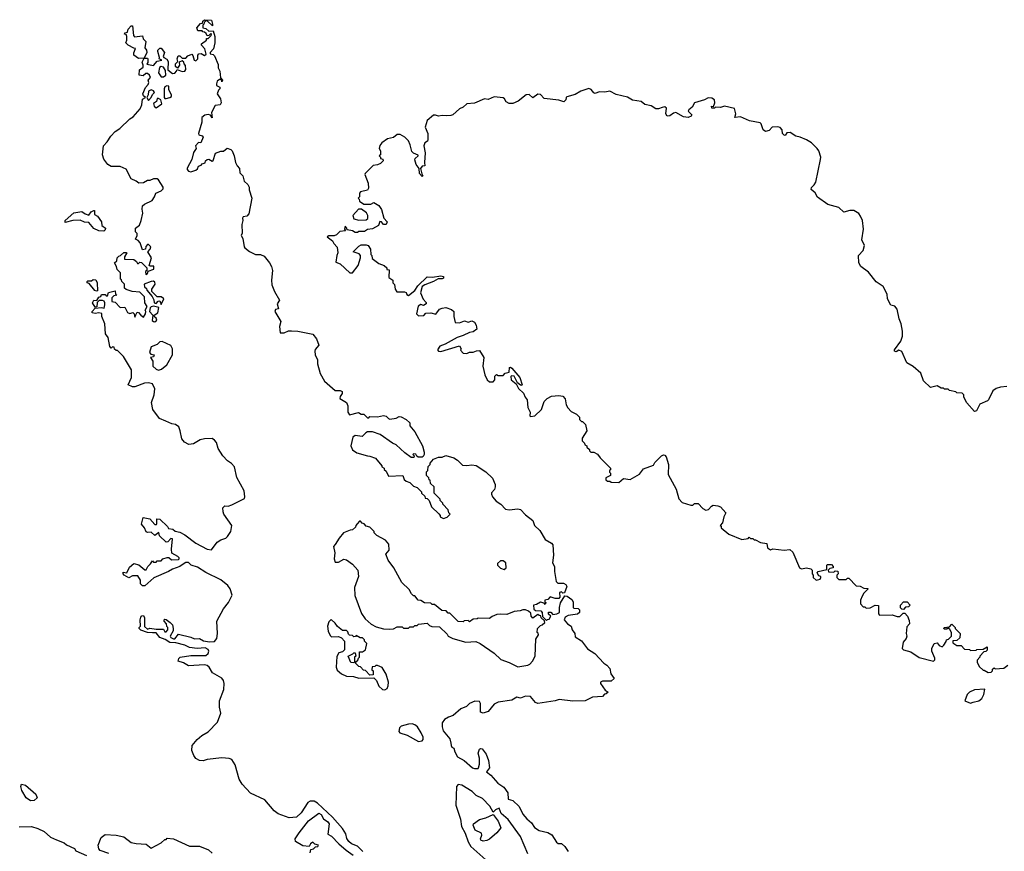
# Model space of a CAD drawing. Extents: x 2029662 to 2246637, y 225654 to 401419.
# Tile 147 of 256: x 2095688 to 2103606, y 351865 to 358550. Entities that reach past the tile are written whole.
import ezdxf

# ---------------------------------------------------------------- set-up
doc = ezdxf.new("R2010")
doc.units = 0

msp = doc.modelspace()

# ---------------------------------------------------------------- linework, layer by layer
at = {"layer": '0CON20XD'}
for points in [[(2096595, 358500), (2096602.5, 358422.5), (2096612.5, 358412.5), (2096675, 358420), (2096680, 358395), (2096702.5, 358375), (2096693.3, 358325), (2096707.5, 358305), (2096710, 358285), (2096690, 358240), (2096715, 358240), (2096720, 358235), (2096720, 358205), (2096711.7, 358191.7), (2096765, 358182.5), (2096793, 358217), (2096830, 358225), (2096810, 358235), (2096812.5, 358245), (2096800, 358295), (2096800, 358305), (2096815, 358320), (2096825, 358320), (2096852.5, 358285), (2096843.3, 358255), (2096847.5, 358245), (2096871.7, 358231.7), (2096881.2, 358215), (2096878.3, 358148.3), (2096918.3, 358118.3), (2096935, 358120), (2096950, 358135), (2096955, 358150), (2096995, 358133.3), (2097015, 358136.7), (2097025, 358150), (2097021.7, 358181.7), (2097010, 358195), (2097008.3, 358208.3), (2096995, 358220), (2096971.7, 358208.3), (2096972.5, 358185), (2096958.3, 358161.7), (2096940, 358175), (2096940, 358195), (2096960, 358215), (2096953.3, 358235), (2096961.7, 358258.3), (2096975, 358260), (2096995, 358240), (2097025, 358240), (2097040, 358260), (2097071.7, 358271.7), (2097081.7, 358261.7), (2097090, 358225), (2097105, 358220), (2097120, 358235), (2097120, 358265), (2097130, 358275), (2097147, 358277), (2097175, 358262.5), (2097188.3, 358271.7), (2097177, 358317), (2097150, 358345), (2097150, 358355), (2097190, 358385), (2097191.7, 358398.3), (2097205, 358400), (2097228.3, 358421.7), (2097230, 358435), (2097225, 358440), (2097208.3, 358421.7), (2097195, 358420), (2097188.3, 358438.3), (2097175, 358450), (2097161.7, 358451.7), (2097155, 358460), (2097121.7, 358461.7), (2097112.5, 358485), (2097141.7, 358518.3), (2097158.3, 358521.7), (2097161.7, 358538.3), (2097175, 358550), (2097230, 358545), (2097240, 358515), (2097238.3, 358501.7), (2097198.3, 358538.3), (2097185, 358540), (2097171.7, 358528.3), (2097170, 358515), (2097160, 358505), (2097160, 358485), (2097185, 358480), (2097208.3, 358458.3), (2097245, 358460), (2097256.7, 358415), (2097256.2, 358365), (2097247.5, 358315), (2097220, 358285), (2097220, 358275), (2097245, 358270), (2097255, 358260), (2097285, 358190), (2097283.3, 358163.3), (2097296.7, 358135), (2097302.5, 358082.5), (2097320, 358065), (2097315, 358050), (2097310, 358070), (2097295, 358070), (2097277.5, 358055), (2097270, 358035), (2097271.7, 358021.7), (2097297, 358007), (2097297.5, 357995), (2097286.7, 357983.3), (2097277.5, 357955), (2097302.5, 357915), (2097309.3, 357880.7), (2097300, 357865), (2097260, 357860), (2097230, 357805), (2097235, 357760), (2097221.7, 357781.7), (2097205, 357788), (2097177.4, 357782.6), (2097152.5, 357765), (2097153.8, 357725), (2097127.5, 357635), (2097130, 357625), (2097155, 357617.5), (2097162.5, 357605), (2097145, 357560), (2097125, 357562.5), (2097103.3, 357535), (2097107.5, 357515), (2097085, 357482.5), (2097072.5, 357425), (2097035, 357357.5), (2097034, 357345), (2097045, 357333.3), (2097065, 357326.7), (2097105, 357340), (2097118.3, 357351.7), (2097127.5, 357372.5), (2097148, 357382), (2097155, 357392.5), (2097180, 357400), (2097183.3, 357415), (2097195, 357426.7), (2097208.8, 357428.8), (2097235, 357412.5), (2097243, 357417), (2097263.9, 357476.1), (2097305, 357493.3), (2097327, 357493), (2097357, 357517), (2097387, 357507), (2097397, 357497), (2097413.3, 357455), (2097422.7, 357402.7), (2097436.7, 357375), (2097456.2, 357355), (2097458.3, 357318.3), (2097482.5, 357295), (2097493, 357253), (2097522.5, 357225), (2097532.5, 357205), (2097533.6, 357183.6), (2097555.4, 357115.4), (2097531.1, 356988.9), (2097515, 356972), (2097485, 356966.7), (2097478.8, 356955), (2097483.3, 356935), (2097473.8, 356905), (2097476.2, 356833.8), (2097470, 356815), (2097481.7, 356791.7), (2097492.5, 356725), (2097497.5, 356715), (2097535.8, 356685.8), (2097585, 356663.8), (2097625, 356662.9), (2097655, 356649.2), (2097696.9, 356595), (2097712.2, 356565), (2097720, 356535), (2097712.5, 356455), (2097715, 356420), (2097736.2, 356366.2), (2097777.5, 356295), (2097757.5, 356265), (2097770, 356225), (2097745, 356220), (2097740, 356205), (2097787.5, 356125), (2097777.5, 356085), (2097781.7, 356031.7), (2097815, 356032.5), (2097850.7, 356049.3), (2097875, 356050), (2097925, 356046.7), (2098045, 356022.5), (2098073.8, 355985), (2098092.5, 355935), (2098065, 355900), (2098062.5, 355885), (2098063.3, 355855), (2098082.5, 355815), (2098083.6, 355783.6), (2098103.3, 355705), (2098140, 355645), (2098225, 355570), (2098265, 355570), (2098282.5, 355562.5), (2098282.5, 355545), (2098265, 355520), (2098263.3, 355505), (2098315, 355472.5), (2098325.8, 355445.8), (2098326.7, 355395), (2098340, 355375), (2098413, 355393), (2098435, 355380), (2098455, 355380), (2098485, 355350), (2098495, 355350), (2098505, 355360), (2098565, 355357.5), (2098615, 355367.5), (2098635, 355362.5), (2098653.6, 355343.6), (2098665, 355340), (2098715, 355347.5), (2098740.7, 355359.3), (2098755, 355357.5), (2098796.1, 355336.1), (2098825, 355310), (2098826.7, 355285), (2098865.8, 355235.8), (2098926.7, 355125), (2098940, 355075), (2098940, 355055), (2098931.7, 355038.3), (2098925, 355032.5), (2098893, 355033), (2098881.7, 355041.7), (2098875, 355057.5), (2098855, 355060), (2098850, 355055), (2098860, 355045), (2098858.3, 355031.7), (2098835, 355030), (2098785, 355067.5), (2098715, 355133.3), (2098685, 355146.7), (2098587.5, 355215), (2098525, 355237.5), (2098486.4, 355236.4), (2098470.7, 355229.3), (2098441.7, 355198.3), (2098385, 355206.7), (2098367.5, 355195), (2098350, 355125), (2098363.6, 355093.6), (2098399.3, 355069.3), (2098485, 355043.3), (2098505, 355042.5), (2098550, 355025), (2098600, 354965), (2098600, 354955), (2098620, 354945), (2098620, 354935), (2098635, 354920), (2098655, 354880), (2098770, 354885), (2098780, 354855), (2098795, 354840), (2098825, 354830), (2098855, 354800), (2098885, 354790), (2098920, 354755), (2098920, 354745), (2098945, 354720), (2098950, 354705), (2098965, 354700), (2098980, 354685), (2099000, 354635), (2099058.3, 354578.3), (2099070, 354565), (2099070, 354555), (2099095, 354540), (2099125, 354550), (2099150, 354575), (2099140, 354585), (2099135, 354610), (2099090, 354655), (2099090, 354665), (2099070, 354685), (2099070, 354695), (2099020, 354745), (2099020, 354795), (2098991.7, 354821.7), (2098988.3, 354848.3), (2098981.7, 354851.7), (2098978.3, 354868.3), (2098960, 354885), (2098960, 354915), (2098970, 354925), (2098971.7, 354958.3), (2098990, 354975), (2098990, 354985), (2099015, 355017.5), (2099055, 355032.5), (2099086.4, 355033.6), (2099115, 355046.7), (2099178.3, 355028.3), (2099209.3, 355009.3), (2099248.3, 354968.3), (2099285, 354966), (2099325, 354972.5), (2099357.7, 354967.7), (2099436.1, 354916.1), (2099490, 354865), (2099511.2, 354815), (2099511.2, 354795), (2099505.7, 354774.3), (2099482.9, 354747.1), (2099482, 354735), (2099490, 354715), (2099519.7, 354679.7), (2099556, 354655), (2099595, 354616.7), (2099625, 354611.2), (2099695, 354618.8), (2099715, 354613.3), (2099755, 354571.2), (2099814.3, 354524.3), (2099826.7, 354485), (2099871.2, 354445), (2099915, 354372.5), (2099965, 354342.5), (2099975, 354330), (2099980, 354245), (2099972.5, 354185), (2099987.5, 354155), (2099987.5, 354115), (2100003, 354033), (2100015, 354020), (2100061.7, 354021.7), (2100079.3, 354009.3), (2100087.5, 353995), (2100068.3, 353941.7), (2100055, 353940), (2100045, 353950), (2100030, 353945), (2100033, 353907), (2100025, 353897.5), (2099995, 353896.7), (2099955, 353910), (2099935, 353890), (2099910, 353885), (2099911.7, 353871.7), (2099920, 353865), (2099915, 353850), (2099905, 353860), (2099875, 353867.5), (2099845, 353850), (2099820, 353845), (2099821.7, 353811.7), (2099835, 353800), (2099878.3, 353798.3), (2099890, 353785), (2099891.7, 353751.7), (2099925, 353720), (2099931.7, 353728.3), (2099945, 353730), (2099960, 353755), (2099941.7, 353771.7), (2099941.7, 353788.3), (2099958.3, 353788.3), (2099975, 353770), (2100007, 353773), (2100030, 353785), (2100030, 353825), (2100038.3, 353861.7), (2100071.7, 353918.3), (2100090, 353915), (2100128.3, 353888.3), (2100139.3, 353869.3), (2100140, 353825), (2100145, 353820), (2100178.3, 353818.3), (2100190, 353805), (2100190, 353785), (2100175, 353772.5), (2100098.3, 353761.7), (2100073.6, 353746.4), (2100066.7, 353725), (2100093.2, 353693.2), (2100123.8, 353675), (2100131.2, 353645), (2100152.5, 353615), (2100155, 353590), (2100205.9, 353555.9), (2100253.6, 353493.6), (2100312.5, 353455), (2100385, 353377.5), (2100410.7, 353360.7), (2100432.5, 353335), (2100443, 353293), (2100467.5, 353255), (2100445, 353232.5), (2100375, 353232.5), (2100360, 353225), (2100360, 353215), (2100395, 353160), (2100420, 353145), (2100405, 353130), (2100391.7, 353128.3), (2100375, 353110), (2100295, 353103.3), (2100235, 353073.8), (2100135, 353071.2), (2100026.4, 353086.4), (2099995, 353073.8), (2099855, 353053.8), (2099835, 353062.5), (2099795, 353110), (2099755, 353113.3), (2099715, 353096.7), (2099685, 353103.3), (2099645, 353080), (2099535, 353063.8), (2099503, 353047), (2099455, 352988.8), (2099415, 352976.7), (2099392.5, 352985), (2099393, 353053), (2099385, 353070), (2099347, 353073), (2099306.4, 353053.6), (2099280.5, 353029.5), (2099235, 353010), (2099175, 352956.2), (2099136.1, 352943.9), (2099104.2, 352925.8), (2099085, 352897.5), (2099084.2, 352865), (2099092.9, 352835), (2099148.3, 352768.3), (2099156.4, 352733.6)], [(2098285, 352048), (2098205, 352140), (2098082.1, 352252.1), (2098055, 352267.5), (2098022.9, 352267.1), (2098005, 352257.1), (2097952.5, 352175), (2097915, 352139.2), (2097854.1, 352134.1), (2097765.9, 352165.9), (2097735, 352189.4), (2097660.3, 352280.3), (2097545, 352332.5), (2097478.1, 352405), (2097453.8, 352445), (2097420.8, 352560.8), (2097393.3, 352603.3), (2097371.8, 352611.8), (2097315, 352615.4), (2097195, 352602.5), (2097165, 352592.5), (2097135, 352595.5), (2097105, 352611.8), (2097088.5, 352635), (2097071.5, 352675), (2097076.5, 352715), (2097114.2, 352765), (2097153.5, 352796.5), (2097204.5, 352825.5), (2097277.7, 352902.3), (2097304.6, 352975), (2097295.3, 353025), (2097296, 353075), (2097329.2, 353165), (2097333, 353213), (2097328.5, 353238.5), (2097315, 353257.1), (2097238.7, 353298.7), (2097211.4, 353345), (2097195, 353358.6), (2097175, 353364.2), (2097045, 353355.8), (2097005, 353380), (2096962.5, 353395), (2096966.7, 353415), (2096980, 353425), (2097065, 353438), (2097185, 353440), (2097203.3, 353455), (2097210, 353475), (2097205, 353486.7), (2097180.7, 353500.7), (2097115, 353496.2), (2097055, 353503.8), (2097015, 353521.2), (2096945, 353540), (2096895, 353544.2), (2096857.7, 353567.7), (2096813.9, 353583.9), (2096785, 353622.5), (2096755, 353622.5), (2096715, 353623.3), (2096663, 353643), (2096650, 353655), (2096650, 353665), (2096660, 353675), (2096656.7, 353725), (2096663.6, 353746.4), (2096671.7, 353758.3), (2096685, 353760), (2096693, 353743), (2096693, 353673), (2096715, 353650), (2096735, 353660), (2096785, 353650), (2096845, 353650), (2096855, 353630), (2096865, 353630), (2096880, 353645), (2096880, 353665), (2096871.7, 353671.7), (2096870, 353695), (2096850, 353715), (2096850, 353725), (2096855, 353730), (2096865, 353727.5), (2096897.5, 353705), (2096917.5, 353685), (2096922.5, 353655), (2096921.7, 353638.3), (2096897.5, 353595), (2096903.9, 353583.9), (2096925, 353573.3), (2096936.4, 353573.6), (2096965, 353610), (2097065, 353587.5), (2097095, 353572.5), (2097135, 353576.2), (2097166.1, 353556.1), (2097215, 353548), (2097255, 353551.2), (2097273.8, 353575), (2097280, 353615), (2097273.6, 353716.4), (2097327.5, 353815), (2097366.7, 353865), (2097396.2, 353925), (2097382, 353975), (2097362.1, 354002.1), (2097306.2, 354046.2), (2097185, 354105.8), (2097118, 354148), (2097067.5, 354165), (2097045, 354186.7), (2097023.6, 354186.4), (2097010.7, 354179.3), (2096975, 354154), (2096916.1, 354133.9), (2096885, 354114), (2096766.4, 354063.6), (2096695, 354000), (2096675, 354000), (2096660, 354015), (2096660, 354045), (2096638.3, 354078.3), (2096595, 354080), (2096565, 354062.5), (2096527.5, 354085), (2096520, 354095), (2096521.7, 354108.3), (2096550, 354105), (2096570, 354150), (2096605, 354180), (2096647, 354167), (2096695, 354127.5), (2096705, 354127.5), (2096717.5, 354155), (2096740, 354175), (2096755, 354200), (2096765, 354190), (2096785, 354190), (2096795, 354200), (2096825, 354200), (2096840, 354215), (2096875, 354227.5), (2096887, 354227), (2096908.3, 354208.3), (2096965, 354210), (2096970, 354215), (2096970, 354225), (2096960, 354235), (2096913, 354263), (2096910, 354295), (2096918.3, 354378.3), (2096905, 354380), (2096878.3, 354351.7), (2096865, 354350), (2096811.7, 354401.7), (2096808.3, 354428.3), (2096775, 354402.5), (2096745, 354430), (2096715, 354427.5), (2096705, 354432.5), (2096692.5, 354465), (2096667.5, 354495), (2096681.7, 354548.3), (2096735, 354537.5), (2096775, 354492.5), (2096787.5, 354492.5), (2096791.7, 354498.3), (2096791.7, 354538.3), (2096815, 354536.2), (2096877.5, 354475), (2096885, 354460), (2096920, 354455), (2096938.3, 354438.3), (2096975, 354430), (2097015, 354410), (2097105, 354342), (2097195, 354293.3), (2097231.7, 354288.3), (2097275, 354350), (2097305, 354370), (2097347, 354383), (2097360, 354395), (2097387.5, 354435), (2097393, 354483), (2097331.2, 354575), (2097323.3, 354595), (2097322.5, 354625), (2097338.3, 354641.7), (2097365, 354640), (2097395, 354650), (2097495, 354702.5), (2097500, 354715), (2097492.3, 354762.3), (2097435, 354871.2), (2097414.4, 354955), (2097392.8, 354982.8), (2097358.6, 355005), (2097322.5, 355045), (2097285, 355103.8), (2097270.3, 355150.3), (2097255, 355171.2), (2097235, 355184), (2097175, 355181.4), (2097138.3, 355171.7), (2097085, 355140.8), (2097047.5, 355135), (2097013.3, 355155), (2096991.7, 355181.7), (2096980, 355245), (2096966.9, 355276.9), (2096942.5, 355295), (2096911.2, 355301.2), (2096863.9, 355323.9), (2096813.6, 355343.6), (2096757.9, 355417.9), (2096747.7, 355472.3), (2096770, 355535), (2096773.9, 355583.9), (2096755, 355622.5), (2096725, 355631.2), (2096691.7, 355628.3), (2096615, 355598.8), (2096595, 355600), (2096560, 355615), (2096586.7, 355675), (2096587.5, 355735), (2096523, 355843), (2096475, 355890), (2096465, 355890), (2096451.7, 355901.7), (2096448.3, 355918.3), (2096435, 355920), (2096425, 355910), (2096413, 355923), (2096400, 355995), (2096377.5, 356025), (2096373.3, 356105), (2096350, 356165), (2096348.3, 356188.3), (2096325, 356193.8), (2096295, 356188.8), (2096270, 356195), (2096270, 356205), (2096295, 356230), (2096345, 356237.5), (2096368.3, 356231.7), (2096373, 356257), (2096373.3, 356275), (2096366.4, 356286.4), (2096355, 356292.5), (2096328.3, 356291.7), (2096312.5, 356277.5), (2096307.5, 356242.5), (2096295, 356240), (2096273.6, 356273.6), (2096283.6, 356296.4), (2096308.3, 356291.7), (2096325, 356320), (2096340, 356325), (2096345, 356340), (2096375, 356340), (2096385, 356330), (2096395, 356330), (2096401.7, 356358.3), (2096455, 356370), (2096460, 356345), (2096470, 356335), (2096445, 356330), (2096430, 356315), (2096430, 356285), (2096455, 356280), (2096497.5, 356237.5), (2096535, 356240), (2096555, 356196.2), (2096575, 356188.8), (2096597.5, 356197.5), (2096610, 356185), (2096615, 356160), (2096621.7, 356178.3), (2096631.7, 356198.3), (2096645, 356197.5), (2096662.5, 356175), (2096685, 356160), (2096700, 356185), (2096702.5, 356205), (2096697.5, 356215), (2096712.5, 356245), (2096693.3, 356275), (2096691.7, 356321.7), (2096655, 356360), (2096593.9, 356363.9), (2096545, 356380), (2096531.7, 356391.7), (2096530, 356425), (2096510, 356445), (2096508.3, 356458.3), (2096500, 356465), (2096500, 356515), (2096473, 356543), (2096467, 356567), (2096450, 356595), (2096468.3, 356611.7), (2096473, 356637), (2096485, 356650), (2096500, 356655), (2096525, 356677.5), (2096545, 356680), (2096550, 356675), (2096530, 356645), (2096530, 356625), (2096605, 356622.5), (2096626.4, 356606.4), (2096635, 356590), (2096645, 356590), (2096655, 356600), (2096668.3, 356598.3), (2096710, 356555), (2096710, 356535), (2096700, 356525), (2096703, 356503), (2096715, 356510), (2096721.7, 356528.3), (2096767.5, 356545), (2096768.3, 356568.3), (2096738.3, 356568.3), (2096730, 356575), (2096747.5, 356635), (2096720, 356685), (2096737.5, 356705), (2096742.5, 356725), (2096725, 356742.5), (2096715, 356742.5), (2096703, 356727), (2096700, 356705), (2096675, 356700), (2096657, 356757), (2096640, 356775), (2096620, 356785), (2096632.5, 356815), (2096631.7, 356831.7), (2096620, 356845), (2096620, 356875), (2096651.2, 356898.8), (2096666.2, 356935), (2096679.4, 356995), (2096672.3, 357027.7), (2096676.7, 357055), (2096691.7, 357068.3), (2096753.9, 357096.1), (2096773.3, 357125), (2096783.3, 357155), (2096826.7, 357173.3), (2096840.8, 357189.2), (2096842, 357205), (2096805, 357262.5), (2096795, 357270), (2096765, 357270), (2096735, 357256.7), (2096715, 357256.7), (2096685, 357238.8), (2096646.1, 357236.1), (2096625, 357253.3), (2096585, 357270), (2096545, 357348.8), (2096495, 357370.8), (2096425, 357371.2), (2096397.5, 357385), (2096365, 357430), (2096354.3, 357465), (2096361.2, 357535), (2096393, 357567), (2096422, 357615), (2096455, 357652), (2096493.6, 357676.4), (2096575, 357754.2), (2096602, 357768), (2096656.9, 357833.1), (2096671.2, 357865), (2096675, 357912.5), (2096700, 357925), (2096685, 357937.5), (2096678, 357955), (2096698.8, 358005), (2096721.7, 358028.3), (2096727.5, 358045), (2096722.5, 358065), (2096740, 358085), (2096732.5, 358105), (2096715, 358117.5), (2096703, 358117), (2096681.7, 358098.3), (2096650, 358105), (2096651.7, 358148.3), (2096681.7, 358168.3), (2096682.5, 358185), (2096672.5, 358207.5), (2096690, 358240), (2096645, 358237.5), (2096607.5, 358265), (2096607, 358283), (2096618.3, 358318.3), (2096605, 358320), (2096560, 358345), (2096542.5, 358365), (2096550, 358385), (2096550, 358415), (2096545, 358430), (2096530, 358435), (2096532.5, 358445), (2096555, 358450), (2096560, 358475), (2096585, 358500), (2096595, 358500)], [(2096845, 358090), (2096862.5, 358105), (2096861.7, 358141.7), (2096845, 358167.5), (2096825, 358172.5), (2096813.8, 358166.2), (2096803.6, 358123.6), (2096825, 358090), (2096845, 358090)], [(2096725, 357900), (2096746.1, 357923.9), (2096755, 357950), (2096772.5, 357965), (2096765, 357977.5), (2096745, 357987.5), (2096723.9, 357976.1), (2096722.5, 357945), (2096710, 357925), (2096725, 357900)], [(2096865, 357916.7), (2096895, 357923.3), (2096908.3, 357931.7), (2096910, 357945), (2096886.7, 357985), (2096887.5, 358015), (2096870.7, 358019.3), (2096855, 358010), (2096850, 357995), (2096850, 357925), (2096855, 357917.5), (2096865, 357916.7)], [(2103625, 355602.5), (2103575, 355596.7), (2103540, 355585), (2103513.6, 355566.4), (2103480, 355495), (2103470, 355485), (2103410, 355460), (2103383, 355407), (2103365, 355400), (2103305, 355470), (2103280, 355515), (2103280, 355535), (2103268.3, 355548.3), (2103225, 355550), (2103215, 355560), (2103165, 355570), (2103155, 355580), (2103125, 355580), (2103117, 355587), (2103098.3, 355588.3), (2103066.4, 355606.4), (2103013, 355593), (2102956.4, 355646.4), (2102935, 355707.5), (2102873, 355763), (2102821.7, 355791.7), (2102782.7, 355882.7), (2102757.5, 355892.5), (2102735, 355880), (2102722.5, 355885), (2102723.9, 355896.1), (2102773.3, 355965), (2102786.7, 356005), (2102786.7, 356045), (2102776.2, 356105), (2102760, 356145), (2102743.6, 356223.6), (2102726.1, 356246.1), (2102692.5, 356255), (2102667.5, 356305), (2102663.9, 356343.9), (2102632.5, 356405), (2102575, 356442.5), (2102515, 356520), (2102452.5, 356565), (2102436.7, 356595), (2102434.2, 356655.8), (2102471.2, 356695), (2102481.2, 356735), (2102460.5, 356780.5), (2102474, 356865), (2102466.7, 356935), (2102450.7, 356970.7), (2102435, 356992.5), (2102395, 357016.2), (2102365, 357016.2), (2102315, 357003.3), (2102275, 357040), (2102185.8, 357065.8), (2102104.1, 357124.1), (2102085, 357157.5), (2102053.8, 357183.8), (2102055, 357202.5), (2102077.7, 357222.3), (2102091.2, 357245), (2102128.8, 357425), (2102130, 357445), (2102113.3, 357495), (2102100, 357515), (2102055, 357560), (2102015, 357583.8), (2101965, 357606.7), (2101930, 357615), (2101885, 357642.5), (2101858.3, 357641.7), (2101845, 357620), (2101835, 357622.5), (2101822.5, 357635), (2101820, 357665), (2101803, 357683), (2101785, 357690), (2101740, 357685), (2101715, 357660), (2101685, 357652.5), (2101667.5, 357665), (2101651.7, 357711.7), (2101641.7, 357721.7), (2101556.1, 357736.1), (2101485, 357770), (2101440, 357765), (2101445.9, 357794.1), (2101436, 357836), (2101355, 357854), (2101325, 357845.5), (2101283, 357847), (2101275, 357840), (2101255, 357840), (2101250, 357855), (2101268.3, 357851.7), (2101278.9, 357881.1), (2101275.9, 357905), (2101255, 357919.4), (2101225, 357922.7), (2101195.2, 357904.8), (2101115, 357881.8), (2101095, 357848), (2101068, 357825), (2101064.3, 357814.3), (2101092, 357785), (2101086.7, 357775), (2101065, 357764), (2101025, 357770), (2100965, 357803.8), (2100945, 357800), (2100915, 357778), (2100894.2, 357774.2), (2100883, 357793), (2100888.6, 357838.6), (2100875, 357848.9), (2100853.3, 357845), (2100823.9, 357833.9), (2100805, 357834), (2100765, 357857.1), (2100715, 357868), (2100685, 357893.3), (2100615, 357903.8), (2100575, 357926.7), (2100485, 357950), (2100435, 357974.2), (2100392.6, 357967.4), (2100348.7, 357971.3), (2100315, 357958.1), (2100305, 357962.5), (2100285, 357990), (2100265, 357996.6), (2100201.2, 357975), (2100155, 357947.5), (2100089.3, 357930.7), (2100082.5, 357925), (2100080, 357905), (2100065, 357890), (2100025, 357903.3), (2099905, 357917.5), (2099875, 357947.5), (2099855, 357952.5), (2099815, 357922.5), (2099785, 357950), (2099760, 357945), (2099697.5, 357895), (2099655, 357876.7), (2099625, 357877.5), (2099600, 357890), (2099587.5, 357915), (2099575, 357921.2), (2099505, 357930.8), (2099455, 357907.5), (2099425, 357913.3), (2099345, 357878.8), (2099285, 357873.8), (2099253.6, 357846.4), (2099225, 357833.3), (2099172.5, 357785), (2099155, 357778.8), (2099118.3, 357778.3), (2099085, 357780), (2099055, 357773.3), (2099033, 357783), (2099015, 357782.5), (2098965, 357740), (2098947.5, 357685), (2098970, 357635), (2098970, 357585), (2098966.4, 357573.6), (2098945, 357560), (2098937.5, 357535), (2098948.8, 357478.8), (2098943, 357403), (2098946.7, 357375), (2098925, 357373.3), (2098912.5, 357355), (2098920.7, 357310.7), (2098930, 357295), (2098925, 357290), (2098904, 357315), (2098900, 357355), (2098875.6, 357385.6), (2098866, 357424), (2098868.8, 357435), (2098893.8, 357455), (2098891.7, 357461.7), (2098856.3, 357476.3), (2098840.6, 357490.6), (2098828.9, 357545), (2098815, 357577.5), (2098785, 357606), (2098747, 357627), (2098725, 357627.5), (2098695, 357602.5), (2098645, 357592.5), (2098600.7, 357559.3), (2098585, 357540), (2098580, 357515), (2098590, 357495), (2098590, 357465), (2098580, 357455), (2098590, 357445), (2098590, 357435), (2098608.3, 357428.3), (2098610, 357415), (2098590, 357395), (2098565, 357382.5), (2098531.7, 357378.3), (2098467.5, 357315), (2098462.5, 357305), (2098490, 357235), (2098492.5, 357195), (2098485, 357180), (2098430, 357165), (2098420, 357155), (2098420, 357125), (2098410, 357115), (2098418.3, 357108.3), (2098421.7, 357091.7), (2098455, 357067.5), (2098511.7, 357068.3), (2098535, 357080), (2098576.1, 357056.1), (2098597.5, 357025), (2098616.7, 356955)], [(2096785, 357842.5), (2096830, 357875), (2096822.5, 357905), (2096805, 357917.5), (2096793.6, 357916.4), (2096788.3, 357891.7), (2096763, 357877), (2096770, 357855), (2096785, 357842.5)], [(2096365, 356850), (2096323.9, 356853.9), (2096285, 356872.5), (2096245, 356920), (2096208.3, 356921.7), (2096175, 356937.5), (2096115, 356936.7), (2096055, 356920), (2096053.3, 356935), (2096125, 356996.2), (2096187.7, 357007.7), (2096215, 356990), (2096245, 356980), (2096262.5, 357005), (2096285, 357017.5), (2096290, 357015), (2096290, 356985), (2096315, 356970), (2096347.5, 356925), (2096350, 356895), (2096377.5, 356875), (2096375, 356860), (2096365, 356850)], [(2098415, 356937.5), (2098475, 356942.5), (2098487, 356953), (2098487, 356977), (2098476.4, 356996.4), (2098437, 357027), (2098411.7, 357028.3), (2098367.5, 356975), (2098375, 356950), (2098415, 356937.5)], [(2098616.7, 356955), (2098642.5, 356925), (2098635, 356902.5), (2098615, 356902.5), (2098596.4, 356926.4), (2098585, 356927.5), (2098572.5, 356895), (2098525, 356870), (2098485, 356862.5), (2098461.7, 356848.3), (2098415, 356847.5), (2098405, 356840), (2098385, 356840), (2098365, 356852.5), (2098321.7, 356861.7), (2098320, 356875), (2098305, 356890), (2098300, 356865), (2098307, 356853), (2098263, 356847), (2098235, 356820), (2098217, 356813), (2098175, 356812.5), (2098160, 356805), (2098203, 356773), (2098215, 356750), (2098241.7, 356721.7), (2098247.5, 356675), (2098237.5, 356655), (2098230, 356600), (2098265, 356587.5), (2098342.5, 356515), (2098365, 356516.2), (2098410, 356575), (2098430, 356635), (2098430, 356655), (2098418.3, 356668.3), (2098370, 356685), (2098415, 356730), (2098435, 356740), (2098475, 356740), (2098490, 356735), (2098510, 356705), (2098512.5, 356662.5), (2098520, 356655), (2098521.7, 356631.7), (2098575, 356590), (2098620, 356575), (2098640, 356555), (2098641.7, 356541.7), (2098658.3, 356538.3), (2098657.5, 356477.5), (2098690, 356455), (2098690, 356435), (2098701.7, 356421.7), (2098707.5, 356385), (2098722.3, 356362.3), (2098781.7, 356361.7), (2098796.4, 356356.4), (2098801.7, 356341.7), (2098815, 356333.8), (2098867, 356373), (2098890, 356410), (2098965, 356483.8), (2099008.6, 356481.4), (2099075, 356490), (2099097.5, 356485), (2099096.7, 356473.3), (2099085, 356467.5), (2099053, 356467), (2099015, 356446.2), (2098945, 356420), (2098923.8, 356406.2), (2098911.2, 356355), (2098933, 356303), (2098957, 356277), (2098957.5, 356265), (2098935, 356252.5), (2098915, 356260), (2098893.6, 356246.4), (2098880, 356185), (2098895, 356170), (2098937, 356173), (2098955, 356190), (2098995, 356192.5), (2099035, 356182.5), (2099065, 356222.5), (2099085, 356232.5), (2099115, 356236.7), (2099161.7, 356221.7), (2099180, 356205), (2099180, 356165), (2099190, 356115), (2099224.4, 356114.4), (2099265, 356128.8), (2099295, 356117.5), (2099325, 356130), (2099345, 356120), (2099360, 356095), (2099365, 356062.5), (2099335, 356040), (2099305, 356036.7), (2099255, 356010.8), (2099205, 355995.5), (2099108.5, 355941.5), (2099066.2, 355925), (2099046.7, 355895), (2099055, 355886.7), (2099075, 355884), (2099225, 355927.5), (2099237.5, 355905), (2099233, 355893), (2099255, 355870), (2099285, 355867.5), (2099305, 355877.5), (2099335, 355877.5), (2099360.7, 355889.3), (2099385, 355890), (2099421.2, 355835), (2099413.3, 355765), (2099428.8, 355695), (2099447.5, 355655), (2099465, 355640), (2099495, 355640), (2099510, 355655), (2099510, 355685), (2099522.5, 355697.5), (2099535, 355690), (2099575, 355690), (2099591.7, 355708.3), (2099623, 355717), (2099626.7, 355753.3), (2099635, 355756.2), (2099645, 355748.8), (2099708.8, 355675), (2099727.5, 355615), (2099725, 355610), (2099715, 355612.5), (2099691.2, 355631.2), (2099663.6, 355683.6), (2099642.5, 355687.5), (2099637.5, 355682.5), (2099641.2, 355655), (2099681.7, 355621.7), (2099698.8, 355585), (2099738.3, 355548.3), (2099752.5, 355515), (2099770, 355495), (2099773.6, 355433.6), (2099792.5, 355395), (2099790, 355365), (2099795, 355360), (2099830, 355365), (2099885, 355417.5), (2099905, 355480), (2099930, 355505), (2099965, 355522.5), (2100025, 355528.8), (2100055, 355523.3), (2100073.6, 355503.6), (2100083.6, 355453.6), (2100095, 355430), (2100121.7, 355401.7), (2100165, 355380), (2100190, 355355), (2100190, 355335), (2100205, 355320), (2100215, 355320), (2100237.5, 355295), (2100247.5, 355245), (2100210, 355185), (2100210, 355165), (2100230, 355145), (2100231.7, 355131.7), (2100250, 355125), (2100250, 355115), (2100270, 355095), (2100270, 355085), (2100280, 355075), (2100305, 355072.5), (2100335, 355057.5), (2100357, 355027), (2100440, 354945), (2100438.3, 354931.7), (2100430, 354925), (2100431.7, 354911.7), (2100440, 354905), (2100440, 354885), (2100401.7, 354868.3), (2100401.7, 354851.7), (2100415, 354840), (2100435, 354840), (2100445, 354832.5), (2100505, 354830), (2100545, 354862.5), (2100596.4, 354853.6), (2100672.3, 354897.7), (2100705, 354940), (2100785, 354970), (2100795, 354990), (2100850, 355045), (2100865, 355052.5), (2100875, 355050), (2100887, 355037), (2100906, 354975), (2100903.8, 354895), (2100967.5, 354775), (2100988.3, 354698.3), (2101015, 354670), (2101085, 354647.5), (2101101.7, 354648.3), (2101115, 354660), (2101145, 354660), (2101180.7, 354620.7), (2101205, 354607.5), (2101228.3, 354611.7), (2101250.7, 354639.3), (2101265, 354647.5), (2101303, 354643), (2101323.6, 354633.6), (2101367.5, 354585), (2101350, 354555), (2101340, 354505), (2101320, 354485), (2101328.3, 354478.3), (2101330, 354465), (2101390, 354415), (2101495, 354372.5), (2101545, 354380), (2101555, 354390), (2101565, 354380), (2101585, 354380), (2101595, 354370), (2101605, 354370), (2101645, 354347.5), (2101695, 354340), (2101702.5, 354305), (2101725, 354287.5), (2101745, 354297.5), (2101835, 354286.7), (2101881.7, 354291.7), (2101905, 354270), (2101960, 354145), (2101975, 354136.2), (2102015, 354143.3), (2102050, 354135), (2102060, 354125), (2102060, 354095), (2102070, 354085), (2102070, 354065), (2102093.6, 354043.6), (2102125, 354052.5), (2102130, 354065), (2102130, 354075), (2102115, 354080), (2102100, 354105), (2102110, 354115), (2102178.3, 354131.7), (2102180, 354165), (2102185, 354170), (2102215, 354170), (2102230, 354155), (2102230, 354145), (2102201.7, 354138.3), (2102190, 354125), (2102191.7, 354111.7), (2102235, 354110), (2102245, 354120), (2102268.3, 354118.3), (2102270, 354095), (2102260, 354085), (2102260, 354065), (2102275, 354050), (2102335, 354050), (2102345, 354060), (2102355, 354060), (2102415, 354000), (2102447, 353997), (2102475, 353980), (2102508.3, 353978.3), (2102508.3, 353971.7), (2102475, 353940), (2102462.5, 353915), (2102450, 353885), (2102450, 353855), (2102471.7, 353831.7), (2102485, 353830), (2102495, 353820), (2102527, 353823), (2102567, 353843), (2102595, 353840), (2102593.3, 353775), (2102603, 353763), (2102705, 353766.7), (2102745, 353752.5), (2102765, 353752.5), (2102791.7, 353778.3), (2102805, 353780), (2102827.5, 353755), (2102841.7, 353721.7), (2102842.5, 353695), (2102820.7, 353669.3), (2102816.7, 353615), (2102823.3, 353595), (2102816.7, 353575), (2102793.2, 353546.8), (2102785.8, 353495.8), (2102794.3, 353484.3), (2102855, 353470), (2102922.4, 353422.4), (2103036, 353394), (2103047.5, 353405), (2103048.3, 353418.3), (2103022.5, 353475), (2103022.5, 353495), (2103042.5, 353535), (2103065, 353540), (2103080.7, 353520.7), (2103105, 353510), (2103118.3, 353521.7), (2103138.3, 353551.7), (2103140, 353565), (2103158.3, 353571.7), (2103180, 353595), (2103180, 353625), (2103168.3, 353648.3), (2103155, 353660), (2103145, 353650), (2103125, 353650), (2103120, 353655), (2103122.5, 353665), (2103165, 353670), (2103185, 353690), (2103210, 353665), (2103210, 353655), (2103250, 353615), (2103248.3, 353581.7), (2103225, 353560), (2103191.7, 353558.3), (2103191.7, 353541.7), (2103225, 353520), (2103258.3, 353518.3), (2103285, 353490), (2103325, 353487.5), (2103335, 353480), (2103378.3, 353481.7), (2103385, 353487.5), (2103435, 353490), (2103468.3, 353508.3), (2103468.3, 353481.7), (2103458.3, 353471.7), (2103441.7, 353468.3), (2103410, 353435), (2103410, 353425), (2103388.3, 353401.7), (2103387.5, 353385), (2103405, 353350), (2103435, 353320), (2103445, 353320), (2103475, 353302.5), (2103500, 353305), (2103510, 353315), (2103511.7, 353328.3), (2103525, 353340), (2103532.5, 353332.5), (2103601.7, 353338.3), (2103635, 353362.5)], [(2096305, 356367.5), (2096293.6, 356373.6), (2096248.3, 356428.3), (2096230, 356435), (2096230, 356445), (2096235, 356450), (2096265, 356450), (2096278.3, 356461.7), (2096299.3, 356459.3), (2096310, 356435), (2096315, 356370), (2096305, 356367.5)], [(2096825, 356260), (2096847.5, 356305), (2096845, 356310), (2096825, 356322.5), (2096795, 356322.5), (2096750, 356365), (2096750, 356385), (2096777.5, 356425), (2096775, 356440), (2096765, 356447.5), (2096745, 356446.7), (2096690, 356425), (2096691.7, 356401.7), (2096708.3, 356388.3), (2096710, 356375), (2096752.5, 356325), (2096767, 356297), (2096770, 356275), (2096785, 356270), (2096803, 356287), (2096815, 356290), (2096825, 356260)], [(2096775, 356122.5), (2096790, 356135), (2096785, 356150), (2096771.7, 356161.7), (2096770, 356175), (2096800, 356195), (2096807.5, 356237.5), (2096765, 356247.5), (2096745, 356242.5), (2096736.4, 356233.6), (2096733.3, 356205), (2096760, 356175), (2096753, 356133), (2096763, 356123), (2096775, 356122.5)], [(2096805, 355732.5), (2096828.3, 355741.7), (2096872.5, 355775), (2096917.5, 355855), (2096917.5, 355905), (2096905, 355930), (2096835, 355963.3), (2096815, 355960), (2096795, 355940), (2096745, 355920), (2096732.5, 355875), (2096741.7, 355861.7), (2096770, 355855), (2096765, 355840), (2096740, 355835), (2096760, 355805), (2096760, 355765), (2096785, 355740), (2096805, 355732.5)], [(2099695, 353347.5), (2099725, 353352.5), (2099775, 353362.5), (2099789.3, 353370.7), (2099812.5, 353395), (2099832.5, 353435), (2099838.3, 353571.7), (2099860, 353605), (2099858.3, 353618.3), (2099850, 353625), (2099852.5, 353655), (2099875, 353680), (2099890, 353685), (2099910, 353705), (2099908.3, 353718.3), (2099881.7, 353741.7), (2099878.3, 353758.3), (2099865, 353760), (2099855, 353770), (2099815, 353740), (2099800, 353755), (2099798.3, 353778.3), (2099780, 353795), (2099756.4, 353806.4), (2099735, 353806.7), (2099713, 353797), (2099665, 353792.5), (2099605, 353767.5), (2099555, 353772.5), (2099525, 353767.5), (2099486.7, 353753.3), (2099465, 353737.5), (2099375, 353740), (2099367, 353733), (2099335, 353730), (2099305, 353710), (2099295, 353720), (2099263, 353717), (2099255, 353710), (2099213, 353713), (2099148.3, 353778.3), (2099135, 353780), (2099118.3, 353798.3), (2099081.7, 353801.7), (2099025, 353850), (2099005, 353850), (2098995, 353860), (2098943, 353863), (2098915, 353880), (2098893, 353883), (2098865, 353920), (2098855, 353920), (2098840, 353935), (2098819.3, 353969.3), (2098762.5, 354025), (2098697.5, 354145), (2098650, 354205), (2098632.5, 354255), (2098660, 354285), (2098657.5, 354335), (2098630, 354365), (2098560, 354405), (2098540, 354425), (2098540, 354435), (2098505, 354470), (2098475, 354480), (2098458.3, 354498.3), (2098441.7, 354501.7), (2098428.3, 354518.3), (2098421.7, 354518.3), (2098401.7, 354498.3), (2098390, 354485), (2098388.3, 354471.7), (2098365, 354450), (2098345, 354447.5), (2098292.5, 354425), (2098256.4, 354383.6), (2098225, 354332.5), (2098212.5, 354315), (2098223.3, 354265), (2098217.5, 354215), (2098225, 354190), (2098251.7, 354188.3), (2098295, 354212.5), (2098315, 354207.5), (2098363.9, 354173.9), (2098406.7, 354125), (2098413.8, 354075), (2098381.4, 353985), (2098382.4, 353922.4), (2098438.1, 353778.1), (2098466, 353735), (2098515, 353691.2), (2098555, 353668.8), (2098613.9, 353653.9), (2098665, 353650), (2098695, 353652.5), (2098725, 353670), (2098765, 353670), (2098775, 353660), (2098815, 353660), (2098825, 353670), (2098855, 353670), (2098865, 353680), (2098885, 353680), (2098895, 353690), (2098965, 353700), (2098985, 353680), (2099003, 353673), (2099065, 353670), (2099125, 353610), (2099133.6, 353593.6), (2099170, 353575), (2099275, 353547.5), (2099355, 353552.5), (2099390, 353535), (2099505, 353456.7), (2099556.4, 353406.4), (2099625, 353383.3), (2099695, 353347.5)], [(2099585, 354130), (2099600, 354145), (2099597.5, 354185), (2099575, 354200), (2099555, 354200), (2099531.7, 354178.3), (2099530, 354165), (2099555, 354140), (2099585, 354130)], [(2102795, 353810), (2102781.7, 353811.7), (2102771.7, 353821.7), (2102770, 353845), (2102795, 353870), (2102825, 353870), (2102850, 353845), (2102835, 353830), (2102811.7, 353828.3), (2102795, 353810)], [(2098625, 353163.3), (2098642.5, 353175), (2098652.5, 353195), (2098653.3, 353225), (2098635, 353290), (2098603, 353343), (2098565, 353360), (2098551.7, 353358.3), (2098545, 353350), (2098521.7, 353348.3), (2098520, 353325), (2098530, 353315), (2098530, 353285), (2098505, 353280), (2098468.3, 353318.3), (2098451.7, 353321.7), (2098428.3, 353348.3), (2098415, 353350), (2098390, 353375), (2098391.7, 353388.3), (2098408.3, 353401.7), (2098411.7, 353418.3), (2098420, 353425), (2098421.7, 353468.3), (2098445, 353470), (2098470, 353485), (2098480, 353535), (2098460, 353555), (2098460, 353565), (2098445, 353580), (2098425, 353580), (2098395, 353600), (2098388.3, 353591.7), (2098375, 353590), (2098365, 353600), (2098341.7, 353601.7), (2098331.7, 353611.7), (2098328.3, 353628.3), (2098315, 353640), (2098285, 353640), (2098243.6, 353673.6), (2098225, 353700), (2098191.7, 353728.3), (2098175, 353710), (2098163.3, 353675), (2098170, 353635), (2098185, 353600), (2098195, 353590), (2098251.7, 353591.7), (2098275, 353580), (2098300, 353555), (2098300, 353485), (2098285, 353470), (2098255, 353460), (2098238.3, 353431.7), (2098233.3, 353345), (2098241.7, 353321.7), (2098275, 353292.5), (2098315, 353272.5), (2098371.7, 353271.7), (2098415, 353257.5), (2098535, 353260), (2098557, 353237), (2098575, 353192.5), (2098605, 353166.7), (2098625, 353163.3)], [(2098375, 353380), (2098351.7, 353381.7), (2098330, 353435), (2098368.3, 353451.7), (2098375, 353460), (2098385, 353460), (2098390, 353435), (2098380, 353425), (2098380, 353385), (2098375, 353380)], [(2103333, 353057), (2103355, 353063.3), (2103400, 353075), (2103426.4, 353093.6), (2103442.5, 353125), (2103448.3, 353168.3), (2103365, 353163.3), (2103326.4, 353143.6), (2103307.5, 353125), (2103287.5, 353075), (2103333, 353057)], [(2098895, 352746.7), (2098925, 352752.5), (2098932.5, 352765), (2098933, 352783), (2098917.7, 352817.7), (2098886.2, 352865), (2098865, 352881.2), (2098845, 352888.8), (2098815, 352886.2), (2098755, 352872.5), (2098741.7, 352858.3), (2098737, 352827), (2098745, 352817.5), (2098805, 352800), (2098895, 352746.7)], [(2099156.4, 352733.6), (2099157.5, 352715), (2099163.6, 352703.6), (2099180, 352695), (2099187.5, 352665), (2099210, 352625), (2099262.5, 352595), (2099330, 352535), (2099345, 352530), (2099375, 352530), (2099377.5, 352535), (2099386.2, 352565), (2099386.2, 352615), (2099374, 352655), (2099385, 352687.5), (2099395, 352692.5), (2099407.7, 352687.7), (2099438.8, 352645), (2099457.1, 352595), (2099466.2, 352535), (2099443.3, 352503.3), (2099477.7, 352477.7), (2099532.3, 352412.3), (2099581.7, 352381.7), (2099612.5, 352335), (2099616.7, 352285), (2099653.1, 352273.1), (2099704.4, 352225), (2099735, 352164.3), (2099765.8, 352125.8), (2099803.8, 352095), (2099827, 352057), (2099865, 352032.5), (2099935, 352016.7), (2099966.4, 351996.4), (2100005, 351937.5), (2100018.3, 351928.3), (2100045, 351927.5), (2100072.5, 351905), (2100100, 351865)], [(2095775, 352271.2), (2095740, 352295), (2095706.7, 352355), (2095696.7, 352385), (2095703.9, 352406.1), (2095735, 352396.2), (2095817.5, 352325), (2095830, 352295), (2095805, 352273.3), (2095775, 352271.2)], [(2099773.3, 351845), (2099716.7, 351985), (2099615, 352120), (2099559.4, 352169.4), (2099545, 352212.5), (2099515, 352199.2), (2099495, 352180), (2099469.1, 352229.1), (2099408.8, 352288.8), (2099358, 352315), (2099325.9, 352345.9), (2099245, 352397.8), (2099215, 352402.9), (2099200.6, 352385), (2099194.4, 352235), (2099232.5, 352122.5), (2099240.9, 352065), (2099271, 352011), (2099295, 351942), (2099315.5, 351905), (2099437.3, 351797.3)], [(2098023.9, 351853.9), (2098030.7, 351879.3), (2098050, 351885), (2098068.3, 351901.7), (2098085, 351903.3), (2098090, 351915), (2098061.7, 351921.7), (2098045, 351938), (2098027.5, 351925), (2098017, 351903), (2097965, 351910.6), (2097907.1, 351945), (2097903.2, 351965), (2097935, 352014.5), (2098010.7, 352109.3), (2098095, 352173.1), (2098112, 352162), (2098131.8, 352125), (2098165, 352103.3), (2098176.7, 352086.7), (2098165, 352003.3), (2098195, 351986.7), (2098255, 351926.2), (2098314.4, 351874.4), (2098371.2, 351835)], [(2099415, 351948.1), (2099397.5, 351955), (2099393.3, 351965), (2099403.5, 351995), (2099400.7, 352010.7), (2099351.5, 352035), (2099334.8, 352074.8), (2099336.2, 352085), (2099385, 352121.8), (2099436.6, 352133.4), (2099495, 352160), (2099536.7, 352106.7), (2099556.7, 352055), (2099525.2, 352014.8), (2099465, 351962.5), (2099445, 351952.5), (2099415, 351948.1)], [(2095685, 352062.5), (2095783.6, 352063.6), (2095835, 352048.8), (2095885, 352023.8), (2095935, 351978.8), (2095985, 351956.7), (2096045, 351933.3), (2096065, 351917.5), (2096128.3, 351888.3), (2096139.3, 351869.3), (2096225, 351832.5)], [(2098446.7, 351865), (2098405.4, 351905.4), (2098356.2, 351926.2), (2098334.5, 351944.5), (2098319.5, 351969.5), (2098310.6, 352005), (2098285, 352048)], [(2096405, 351847.5), (2096335, 351872.5), (2096324.1, 351884.1), (2096318.8, 351915), (2096344.4, 351975.6), (2096375, 351999.2), (2096463.9, 351993.9), (2096525, 351982.5), (2096585, 351936.7), (2096625, 351927.5), (2096705, 351922.5), (2096745, 351891.2), (2096827, 351933), (2096855, 351960), (2096865, 351960), (2096875, 351970), (2096926.4, 351966.4), (2097055, 351906.7), (2097135, 351906.7), (2097205.9, 351875.9), (2097235, 351850)]]:
    msp.add_lwpolyline(points, dxfattribs=at)

doc.saveas('drawing.dxf')
